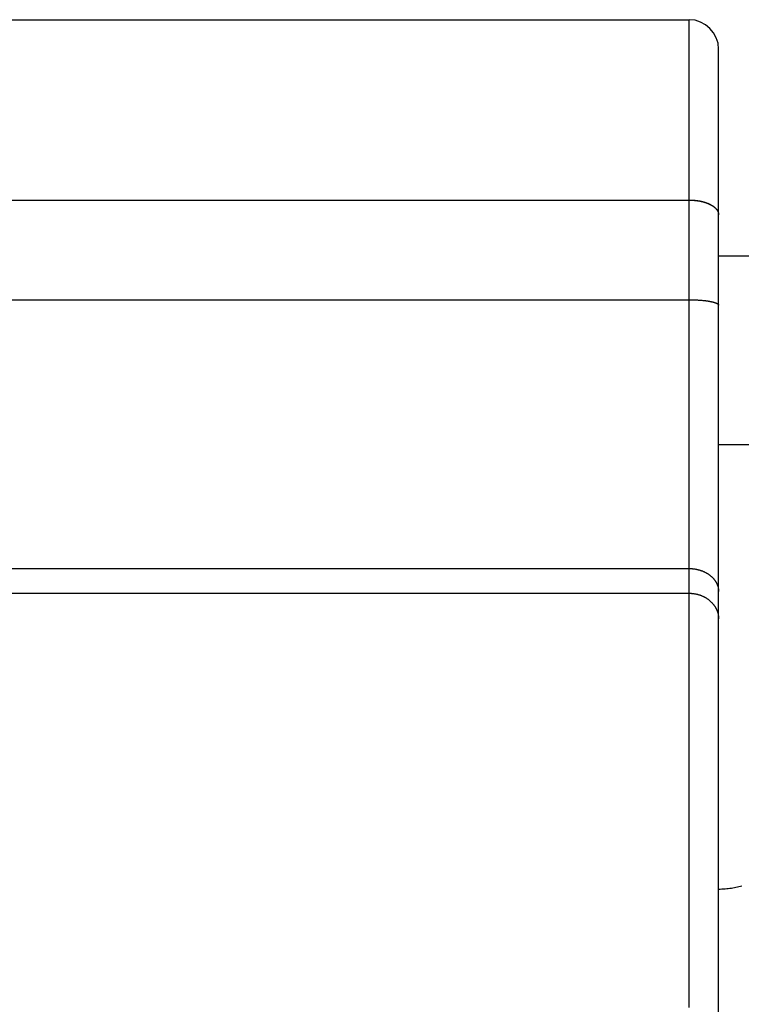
# Model space of a CAD drawing. Header units: inches. Extents: x 0 to 94.4, y 0 to 61.1.
# Tile 35 of 112: x 20.577 to 20.895, y 54.812 to 55.246. Entities that reach past the tile are written whole.
import ezdxf

# ---------------------------------------------------------------- set-up
doc = ezdxf.new("R2010")
doc.units = ezdxf.units.IN
doc.header["$LTSCALE"] = 5.194444
doc.header["$MEASUREMENT"] = 0
doc.layers.get('0').update_dxf_attribs({"linetype": 'CONTINUOUS'})
doc.layers.add('DOOR_ASSEMBLY', color=7, linetype='CONTINUOUS')

msp = doc.modelspace()

# ---------------------------------------------------------------- linework, layer by layer
at = {"color": 3, "linetype": 'Continuous'}
for p, q in [((20.8847, 55.14193), (26.55136, 55.14193)), ((20.8847, 55.05885), (26.55136, 55.05885))]:
    msp.add_line(p, q, dxfattribs=at)
at = {"layer": 'DOOR_ASSEMBLY', "color": 7, "linetype": 'Continuous'}
for p, q in [((20.5097, 55.24588), (20.8717, 55.24588)), ((20.8717, 54.81108), (20.8717, 55.24588)), ((20.8847, 54.69849), (20.8847, 55.23288)), ((20.88458, 55.16091), (20.88461, 55.16077)), ((20.88461, 55.16081), (20.88463, 55.16067)), ((20.88463, 55.1607), (20.88465, 55.16056)), ((20.88465, 55.16059), (20.88467, 55.16045)), ((20.88467, 55.16049), (20.88468, 55.16035)), ((20.88468, 55.16038), (20.88469, 55.16024)), ((20.88469, 55.16027), (20.88469, 55.16013)), ((20.88469, 55.16016), (20.8847, 55.16002)), ((20.5097, 55.1226), (20.87191, 55.1226)), ((20.87191, 55.1226), (20.87235, 55.1226)), ((20.87235, 55.1226), (20.87278, 55.12259)), ((20.87278, 55.12259), (20.87321, 55.12258)), ((20.87321, 55.12258), (20.87364, 55.12257)), ((20.87364, 55.12257), (20.87407, 55.12256)), ((20.87407, 55.12256), (20.8745, 55.12254)), ((20.8745, 55.12254), (20.87492, 55.12252)), ((20.87492, 55.12252), (20.87534, 55.1225)), ((20.87534, 55.1225), (20.87575, 55.12248)), ((20.87575, 55.12248), (20.87616, 55.12245)), ((20.87616, 55.12245), (20.87657, 55.12242)), ((20.87657, 55.12242), (20.87697, 55.12239)), ((20.87697, 55.12239), (20.87736, 55.12236)), ((20.87736, 55.12236), (20.87775, 55.12232)), ((20.87775, 55.12232), (20.87813, 55.12228)), ((20.87813, 55.12228), (20.87851, 55.12224)), ((19.3977, 55.00427), (20.8717, 55.00427)), ((19.3977, 54.99338), (20.8717, 54.99338))]:
    msp.add_line(p, q, dxfattribs=at)
for points in [[(20.5097, 55.1665), (20.87191, 55.1665), (20.87213, 55.1665), (20.87235, 55.16649), (20.87256, 55.16649), (20.87278, 55.16648), (20.873, 55.16647), (20.87321, 55.16646), (20.87343, 55.16645), (20.87364, 55.16643), (20.87386, 55.16641), (20.87407, 55.16639), (20.87429, 55.16637), (20.8745, 55.16635), (20.87471, 55.16633), (20.87492, 55.1663), (20.87513, 55.16627), (20.87534, 55.16624), (20.87555, 55.16621), (20.87575, 55.16618), (20.87596, 55.16615), (20.87616, 55.16611), (20.87637, 55.16607), (20.87657, 55.16603), (20.87677, 55.16599), (20.87697, 55.16595), (20.87717, 55.1659), (20.87736, 55.16586), (20.87756, 55.16581), (20.87775, 55.16576), (20.87794, 55.16571), (20.87813, 55.16566), (20.87832, 55.1656), (20.87851, 55.16555), (20.87869, 55.16549), (20.87887, 55.16543), (20.87905, 55.16537), (20.87923, 55.16531), (20.87941, 55.16525), (20.87958, 55.16518), (20.87975, 55.16512), (20.87992, 55.16505), (20.88009, 55.16498), (20.88025, 55.16491), (20.88042, 55.16484), (20.88058, 55.16476), (20.88073, 55.16469), (20.88089, 55.16461), (20.88104, 55.16454), (20.88119, 55.16446), (20.88134, 55.16438), (20.88148, 55.1643), (20.88162, 55.16422), (20.88176, 55.16413), (20.8819, 55.16405), (20.88203, 55.16397), (20.88216, 55.16388), (20.88229, 55.16379), (20.88241, 55.1637), (20.88254, 55.16361), (20.88265, 55.16352), (20.88277, 55.16343), (20.88288, 55.16334), (20.88299, 55.16325), (20.8831, 55.16315), (20.8832, 55.16306), (20.8833, 55.16296), (20.8834, 55.16287), (20.88349, 55.16277), (20.88358, 55.16267), (20.88366, 55.16257), (20.88375, 55.16247), (20.88383, 55.16237), (20.8839, 55.16227), (20.88398, 55.16217), (20.88405, 55.16207), (20.88411, 55.16197), (20.88417, 55.16186), (20.88423, 55.16176), (20.88429, 55.16165), (20.88434, 55.16155), (20.88439, 55.16144), (20.88444, 55.16134), (20.88448, 55.16123), (20.88451, 55.16113), (20.88455, 55.16102), (20.88458, 55.16088)], [(20.5097, 55.16647), (20.87191, 55.16647), (20.87213, 55.16647), (20.87235, 55.16646), (20.87256, 55.16646), (20.87278, 55.16645), (20.873, 55.16644), (20.87321, 55.16643), (20.87343, 55.16641), (20.87364, 55.1664), (20.87386, 55.16638), (20.87407, 55.16636), (20.87429, 55.16634), (20.8745, 55.16632), (20.87471, 55.16629), (20.87492, 55.16627), (20.87513, 55.16624), (20.87534, 55.16621), (20.87555, 55.16618), (20.87575, 55.16615), (20.87596, 55.16611), (20.87616, 55.16608), (20.87637, 55.16604), (20.87657, 55.166), (20.87677, 55.16596), (20.87697, 55.16592), (20.87717, 55.16587), (20.87736, 55.16582), (20.87756, 55.16578), (20.87775, 55.16573), (20.87794, 55.16568), (20.87813, 55.16562), (20.87832, 55.16557), (20.87851, 55.16551), (20.87869, 55.16546), (20.87887, 55.1654), (20.87905, 55.16534), (20.87923, 55.16528), (20.87941, 55.16521), (20.87958, 55.16515), (20.87975, 55.16508), (20.87992, 55.16502), (20.88009, 55.16495), (20.88025, 55.16488), (20.88042, 55.1648), (20.88058, 55.16473), (20.88073, 55.16466), (20.88089, 55.16458), (20.88104, 55.1645), (20.88119, 55.16443), (20.88134, 55.16435), (20.88148, 55.16427), (20.88162, 55.16419), (20.88176, 55.1641), (20.8819, 55.16402), (20.88203, 55.16393), (20.88216, 55.16385), (20.88229, 55.16376), (20.88241, 55.16367), (20.88254, 55.16358), (20.88265, 55.16349), (20.88277, 55.1634), (20.88288, 55.16331), (20.88299, 55.16322), (20.8831, 55.16312), (20.8832, 55.16303), (20.8833, 55.16293), (20.8834, 55.16283), (20.88349, 55.16274), (20.88358, 55.16264), (20.88366, 55.16254), (20.88375, 55.16244), (20.88383, 55.16234), (20.8839, 55.16224), (20.88398, 55.16214), (20.88405, 55.16204), (20.88411, 55.16193), (20.88417, 55.16183), (20.88423, 55.16173), (20.88429, 55.16162), (20.88434, 55.16152), (20.88439, 55.16141), (20.88444, 55.16131), (20.88448, 55.1612), (20.88451, 55.16109), (20.88455, 55.16099)], [(20.87851, 55.12224), (20.87887, 55.1222), (20.87905, 55.12217), (20.87923, 55.12215), (20.87941, 55.12213), (20.87958, 55.1221), (20.87975, 55.12208), (20.87992, 55.12205), (20.88009, 55.12203), (20.88025, 55.122), (20.88042, 55.12197), (20.88058, 55.12194), (20.88073, 55.12192), (20.88089, 55.12189), (20.88104, 55.12186), (20.88119, 55.12183), (20.88134, 55.1218), (20.88148, 55.12177), (20.88162, 55.12174), (20.88176, 55.12171), (20.8819, 55.12167), (20.88203, 55.12164), (20.88216, 55.12161), (20.88229, 55.12158), (20.88241, 55.12154), (20.88254, 55.12151), (20.88265, 55.12148), (20.88277, 55.12144), (20.88288, 55.12141), (20.88299, 55.12137), (20.8831, 55.12134), (20.8832, 55.1213), (20.8833, 55.12126), (20.8834, 55.12123), (20.88349, 55.12119), (20.88358, 55.12115), (20.88366, 55.12112), (20.88375, 55.12108), (20.88383, 55.12104), (20.8839, 55.121), (20.88398, 55.12096), (20.88405, 55.12093), (20.88411, 55.12089), (20.88417, 55.12085), (20.88423, 55.12081), (20.88429, 55.12077), (20.88434, 55.12073), (20.88439, 55.12069), (20.88444, 55.12065), (20.88448, 55.12061), (20.88451, 55.12057), (20.88455, 55.12053), (20.88458, 55.12049), (20.88461, 55.12045), (20.88463, 55.12041), (20.88465, 55.12037), (20.88467, 55.12033), (20.88468, 55.12029), (20.88469, 55.12025), (20.88469, 55.12021), (20.8847, 55.12017)], [(20.8717, 55.00427), (20.87191, 55.00427), (20.87213, 55.00427), (20.87235, 55.00426), (20.87256, 55.00425), (20.87278, 55.00424), (20.873, 55.00422), (20.87321, 55.0042), (20.87343, 55.00418), (20.87364, 55.00416), (20.87386, 55.00413), (20.87407, 55.0041), (20.87429, 55.00407), (20.8745, 55.00404), (20.87471, 55.004), (20.87492, 55.00396), (20.87513, 55.00391), (20.87534, 55.00387), (20.87555, 55.00382), (20.87575, 55.00377), (20.87596, 55.00371), (20.87616, 55.00366), (20.87637, 55.0036), (20.87657, 55.00354), (20.87677, 55.00347), (20.87697, 55.0034), (20.87717, 55.00333), (20.87736, 55.00326), (20.87756, 55.00319), (20.87775, 55.00311), (20.87794, 55.00303), (20.87813, 55.00295), (20.87832, 55.00286), (20.87851, 55.00277), (20.87869, 55.00268), (20.87887, 55.00259), (20.87905, 55.0025), (20.87923, 55.0024), (20.87941, 55.0023), (20.87958, 55.0022), (20.87975, 55.00209), (20.87992, 55.00199), (20.88009, 55.00188), (20.88025, 55.00177), (20.88042, 55.00166), (20.88058, 55.00154), (20.88073, 55.00143), (20.88089, 55.00131), (20.88104, 55.00119), (20.88119, 55.00106), (20.88134, 55.00094), (20.88148, 55.00081), (20.88162, 55.00069), (20.88176, 55.00056), (20.8819, 55.00042), (20.88203, 55.00029), (20.88216, 55.00015), (20.88229, 55.00002), (20.88241, 54.99988), (20.88254, 54.99974), (20.88265, 54.9996), (20.88277, 54.99945), (20.88288, 54.99931), (20.88299, 54.99916), (20.8831, 54.99901), (20.8832, 54.99887), (20.8833, 54.99872), (20.8834, 54.99856), (20.88349, 54.99841), (20.88358, 54.99826), (20.88366, 54.9981), (20.88375, 54.99794), (20.88383, 54.99779), (20.8839, 54.99763), (20.88398, 54.99747), (20.88405, 54.99731), (20.88411, 54.99715), (20.88417, 54.99699), (20.88423, 54.99682), (20.88429, 54.99666), (20.88434, 54.9965), (20.88439, 54.99633), (20.88444, 54.99617), (20.88448, 54.996), (20.88451, 54.99583), (20.88455, 54.99567), (20.88458, 54.9955), (20.88461, 54.99533), (20.88463, 54.99516), (20.88465, 54.99499), (20.88467, 54.99482), (20.88468, 54.99466), (20.88469, 54.99449), (20.88469, 54.99432), (20.8847, 54.99415)], [(20.8717, 54.99338), (20.87191, 54.99338), (20.87213, 54.99338), (20.87235, 54.99337), (20.87256, 54.99336), (20.87278, 54.99334), (20.873, 54.99333), (20.87321, 54.99331), (20.87343, 54.99328), (20.87364, 54.99326), (20.87386, 54.99323), (20.87407, 54.99319), (20.87429, 54.99316), (20.8745, 54.99312), (20.87471, 54.99308), (20.87492, 54.99303), (20.87513, 54.99298), (20.87534, 54.99293), (20.87555, 54.99288), (20.87575, 54.99282), (20.87596, 54.99276), (20.87616, 54.9927), (20.87637, 54.99263), (20.87657, 54.99256), (20.87677, 54.99249), (20.87697, 54.99241), (20.87717, 54.99234), (20.87736, 54.99226), (20.87756, 54.99217), (20.87775, 54.99209), (20.87794, 54.992), (20.87813, 54.99191), (20.87832, 54.99181), (20.87851, 54.99171), (20.87869, 54.99161), (20.87887, 54.99151), (20.87905, 54.99141), (20.87923, 54.9913), (20.87941, 54.99119), (20.87958, 54.99108), (20.87975, 54.99096), (20.87992, 54.99084), (20.88009, 54.99072), (20.88025, 54.9906), (20.88042, 54.99047), (20.88058, 54.99035), (20.88073, 54.99022), (20.88089, 54.99009), (20.88104, 54.98995), (20.88119, 54.98982), (20.88134, 54.98968), (20.88148, 54.98954), (20.88162, 54.98939), (20.88176, 54.98925), (20.8819, 54.9891), (20.88203, 54.98895), (20.88216, 54.9888), (20.88229, 54.98865), (20.88241, 54.9885), (20.88254, 54.98834), (20.88265, 54.98818), (20.88277, 54.98802), (20.88288, 54.98786), (20.88299, 54.9877), (20.8831, 54.98754), (20.8832, 54.98737), (20.8833, 54.9872), (20.8834, 54.98703), (20.88349, 54.98686), (20.88358, 54.98669), (20.88366, 54.98652), (20.88375, 54.98635), (20.88383, 54.98617), (20.8839, 54.986), (20.88398, 54.98582), (20.88405, 54.98564), (20.88411, 54.98546), (20.88417, 54.98528), (20.88423, 54.9851), (20.88429, 54.98492), (20.88434, 54.98473), (20.88439, 54.98455), (20.88444, 54.98437), (20.88448, 54.98418), (20.88451, 54.984), (20.88455, 54.98381), (20.88458, 54.98363), (20.88461, 54.98344), (20.88463, 54.98325), (20.88465, 54.98306), (20.88467, 54.98288), (20.88468, 54.98269), (20.88469, 54.9825), (20.88469, 54.98231), (20.8847, 54.98212)]]:
    msp.add_lwpolyline(points, dxfattribs=at)
at = {"layer": 'DOOR_ASSEMBLY', "color": 3, "linetype": 'Continuous'}
msp.add_lwpolyline([(20.8847, 54.86318), (20.88541, 54.86319), (20.88612, 54.86321), (20.88683, 54.86324), (20.88754, 54.86328), (20.88825, 54.86334), (20.88895, 54.86341), (20.88964, 54.86349), (20.89033, 54.86359), (20.89101, 54.86369), (20.89169, 54.86381), (20.89235, 54.86394), (20.893, 54.86408), (20.89365, 54.86424), (20.89428, 54.8644), (20.8949, 54.86458)], dxfattribs=at)
at = {"layer": 'DOOR_ASSEMBLY', "color": 7, "linetype": 'Continuous'}
msp.add_arc((20.8717, 55.23288), 0.013, 0, 90, dxfattribs=at)

doc.saveas('drawing.dxf')
